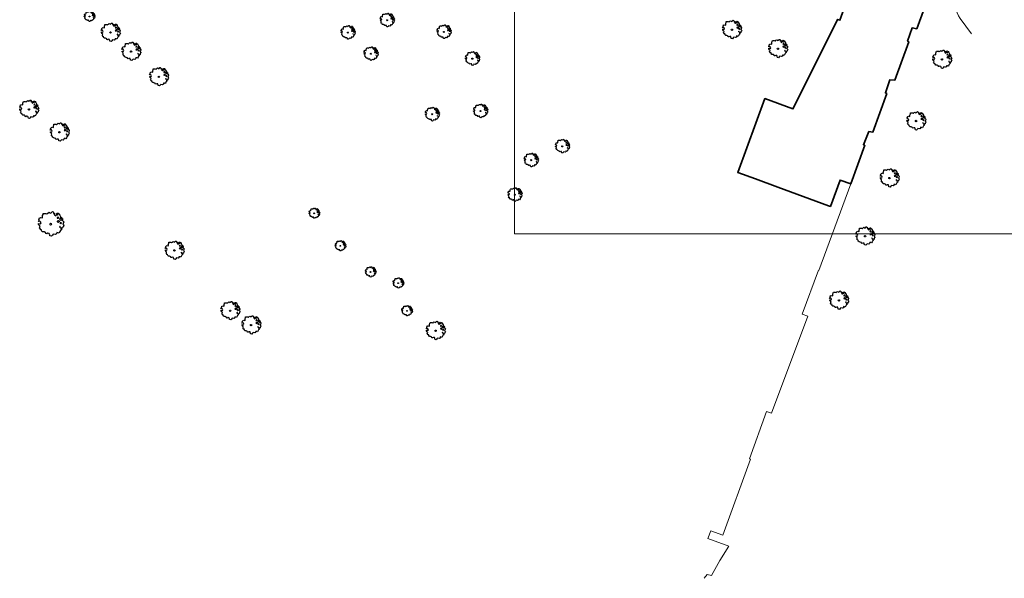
# Model space of a CAD drawing. Header units: metres. Extents: x 152391 to 157968, y 462336 to 467280.
# Tile 1 of 256: x 154646 to 154827, y 462336 to 462439. Entities that reach past the tile are written whole.
import ezdxf

# ---------------------------------------------------------------- set-up
doc = ezdxf.new("R2010")
doc.units = ezdxf.units.M
doc.header["$LTSCALE"] = 0.75
doc.layers.get('0').update_dxf_attribs({"lineweight": 25})
for name, color, linetype, lineweight in [('B-GV-GR-BOOM-S', 252, 'Continuous', 25), ('B-WE-OG-BEBOUWING-GV', 6, 'Continuous', 35), ('B-WE-VH-VERHARDING_TEGEL-GV', 251, 'Continuous', 18)]:
    doc.layers.add(name, color=color, linetype=linetype, lineweight=lineweight)
doc.layers.add('X-XX-AL-TEKENBLAD_HULPLIJN-G', color=7, linetype='Continuous', lineweight=18, plot=False)

# ---------------------------------------------------------------- blocks, each defined once
blk = doc.blocks.new('SGR-BOOM_0_10')
at = {"linetype": 'Continuous'}
for p, q in [((-0.96, 0.21), (-0.93, 0.27)), ((-0.84, 0.23), (-0.96, 0.21)), ((-0.94, -0.02), (-0.94, 0.05)), ((-0.94, 0.05), (-0.78, 0.04)), ((-0.93, 0.27), (-0.9, 0.3)), ((-0.92, 0.33), (-0.86, 0.49)), ((-0.9, 0.3), (-0.92, 0.33)), ((-0.86, 0.49), (-0.82, 0.48)), ((-0.8, 0.19), (-0.84, 0.23)), ((-0.82, 0.48), (-0.75, 0.51)), ((-0.75, 0.1), (-0.8, 0.19)), ((-0.78, 0.04), (-0.75, 0.1)), ((-0.75, 0.51), (-0.66, 0.48)), ((-0.66, 0.48), (-0.63, 0.52)), ((-0.64, 0.61), (-0.62, 0.67)), ((-0.63, 0.52), (-0.64, 0.61)), ((-0.62, 0.67), (-0.59, 0.75)), ((-0.59, 0.75), (-0.57, 0.84)), ((-0.57, 0.84), (-0.38, 0.84)), ((-0.38, 0.84), (-0.29, 0.81)), ((-0.29, 0.81), (-0.26, 0.82)), ((-0.26, 0.82), (-0.21, 0.87)), ((-0.21, 0.87), (-0.13, 0.93)), ((-0.13, 0.93), (-0.07, 0.89)), ((-0.07, 0.89), (-0.04, 0.85)), ((-0.04, 0.85), (0.04, 0.89)), ((0.04, 0.89), (0.12, 0.96)), ((0.12, 0.96), (0.15, 0.97)), ((0.15, 0.97), (0.19, 0.95)), ((0.19, 0.95), (0.22, 0.93)), ((0.23, 0.86), (0.21, 0.84)), ((0.21, 0.84), (0.3, 0.85)), ((0.22, 0.93), (0.23, 0.86)), ((0.3, 0.83), (0.29, 0.72)), ((0.29, 0.72), (0.32, 0.7)), ((0.3, 0.85), (0.3, 0.83)), ((0.32, 0.7), (0.39, 0.65)), ((0.39, 0.65), (0.42, 0.68)), ((0.42, 0.68), (0.45, 0.72)), ((0.44, 0.79), (0.5, 0.88)), ((0.45, 0.72), (0.44, 0.79)), ((0.5, 0.88), (0.57, 0.86)), ((0.53, 0.51), (0.5, 0.49)), ((0.5, 0.49), (0.52, 0.46)), ((0.52, 0.23), (0.5, 0.19)), ((0.5, 0.19), (0.58, 0.18)), ((0.55, 0.77), (0.52, 0.75)), ((0.52, 0.75), (0.53, 0.7)), ((0.52, 0.46), (0.55, 0.47)), ((0.59, 0.26), (0.52, 0.23)), ((0.53, 0.7), (0.54, 0.7)), ((0.55, 0.55), (0.53, 0.51)), ((0.54, 0.71), (0.55, 0.77)), ((0.58, 0.55), (0.55, 0.55)), ((0.55, 0.47), (0.58, 0.44)), ((0.57, 0.86), (0.65, 0.82)), ((0.61, 0.53), (0.58, 0.55)), ((0.58, 0.44), (0.61, 0.47)), ((0.58, 0.18), (0.63, 0.14)), ((0.63, 0.26), (0.59, 0.26)), ((0.63, 0.49), (0.61, 0.53)), ((0.61, 0.47), (0.63, 0.49)), ((0.68, 0.22), (0.63, 0.26)), ((0.63, 0.14), (0.68, 0.21)), ((0.65, 0.82), (0.7, 0.71)), ((0.68, 0.21), (0.7, 0.23)), ((0.74, 0.45), (0.69, 0.39)), ((0.69, 0.39), (0.72, 0.35)), ((0.7, 0.71), (0.78, 0.59)), ((0.72, 0.35), (0.78, 0.32)), ((0.78, 0.59), (0.74, 0.45)), ((0.76, 0.1), (0.74, 0.06)), ((0.81, 0.03), (0.74, 0.06)), ((0.8, 0.13), (0.76, 0.17)), ((0.76, 0.17), (0.76, 0.13)), ((0.76, 0.13), (0.76, 0.1)), ((0.78, 0.32), (0.81, 0.33)), ((0.83, 0.11), (0.8, 0.13)), ((0.83, 0.48), (0.81, 0.46)), ((0.81, 0.46), (0.82, 0.42)), ((0.81, 0.33), (0.88, 0.32)), ((0.81, 0.03), (0.85, 0.08)), ((0.82, 0.42), (0.86, 0.39)), ((0.87, 0.48), (0.83, 0.48)), ((0.85, 0.08), (0.83, 0.11)), ((0.86, 0.41), (0.92, 0.38)), ((0.86, 0.39), (0.87, 0.41)), ((0.91, 0.43), (0.87, 0.48)), ((0.88, 0.32), (0.92, 0.29)), ((0.97, 0.4), (0.91, 0.43)), ((0.92, 0.38), (0.97, 0.4)), ((0.92, 0.29), (1.02, 0.18)), ((0.97, 0.06), (0.94, 0.02)), ((0.94, 0.02), (0.99, -0.05)), ((1.02, 0.18), (0.97, 0.06)), ((-0.87, -0.1), (-0.94, -0.02)), ((-0.81, -0.18), (-0.87, -0.1)), ((-0.87, -0.28), (-0.84, -0.24)), ((-0.76, -0.42), (-0.87, -0.28)), ((-0.84, -0.24), (-0.81, -0.18)), ((-0.7, -0.44), (-0.76, -0.42)), ((-0.72, -0.51), (-0.7, -0.44)), ((-0.62, -0.59), (-0.72, -0.51)), ((-0.51, -0.61), (-0.62, -0.59)), ((-0.38, -0.66), (-0.51, -0.61)), ((-0.38, -0.73), (-0.38, -0.66)), ((-0.31, -0.75), (-0.38, -0.73)), ((-0.23, -0.71), (-0.31, -0.75)), ((-0.11, -0.72), (-0.23, -0.71)), ((-0.09, -0.8), (-0.11, -0.72)), ((-0.07, -0.84), (-0.09, -0.8)), ((-0.05, -0.9), (-0.07, -0.84)), ((0.06, -0.94), (-0.05, -0.9)), ((0.14, -0.86), (0.06, -0.94)), ((0.2, -0.77), (0.14, -0.86)), ((0.38, -0.81), (0.2, -0.77)), ((0.47, -0.76), (0.38, -0.81)), ((0.47, -0.65), (0.47, -0.76)), ((0.58, -0.66), (0.47, -0.65)), ((0.66, -0.7), (0.58, -0.66)), ((0.72, -0.57), (0.66, -0.7)), ((0.72, -0.16), (0.7, -0.2)), ((0.7, -0.2), (0.7, -0.24)), ((0.71, -0.24), (0.75, -0.23)), ((0.75, -0.19), (0.72, -0.16)), ((0.76, -0.5), (0.72, -0.57)), ((0.75, -0.23), (0.75, -0.19)), ((0.77, -0.47), (0.76, -0.5)), ((0.83, -0.45), (0.77, -0.47)), ((0.82, -0.27), (0.78, -0.33)), ((0.78, -0.33), (0.8, -0.36)), ((0.8, -0.36), (0.84, -0.4)), ((0.89, -0.33), (0.82, -0.27)), ((0.84, -0.4), (0.83, -0.45)), ((0.93, -0.29), (0.89, -0.33)), ((0.95, -0.24), (0.93, -0.29)), ((0.97, -0.17), (0.95, -0.24)), ((1.04, -0.1), (0.97, -0.17)), ((0.99, -0.05), (1.04, -0.1))]:
    blk.add_line(p, q, dxfattribs=at)
blk.add_circle((0, 0), 0.0711, dxfattribs=at)
blk = doc.blocks.new('SGR-BOOM_21_30')
at = {"linetype": 'Continuous'}
for p, q in [((-1.7, 0.37), (-1.66, 0.48)), ((-1.49, 0.41), (-1.7, 0.37)), ((-1.68, -0.03), (-1.67, 0.09)), ((-1.67, 0.09), (-1.39, 0.07)), ((-1.66, 0.48), (-1.6, 0.53)), ((-1.63, 0.58), (-1.53, 0.87)), ((-1.6, 0.53), (-1.63, 0.58)), ((-1.53, 0.87), (-1.46, 0.86)), ((-1.42, 0.33), (-1.49, 0.41)), ((-1.46, 0.86), (-1.34, 0.91)), ((-1.33, 0.18), (-1.42, 0.33)), ((-1.39, 0.07), (-1.33, 0.18)), ((-1.34, 0.91), (-1.18, 0.86)), ((-1.18, 0.86), (-1.12, 0.92)), ((-1.13, 1.09), (-1.11, 1.19)), ((-1.12, 0.92), (-1.13, 1.09)), ((-1.11, 1.19), (-1.05, 1.33)), ((-1.05, 1.33), (-1.02, 1.5)), ((-1.02, 1.5), (-0.67, 1.5)), ((-0.67, 1.5), (-0.52, 1.43)), ((-0.52, 1.43), (-0.47, 1.45)), ((-0.47, 1.45), (-0.37, 1.55)), ((-0.37, 1.55), (-0.23, 1.65)), ((-0.23, 1.65), (-0.13, 1.58)), ((-0.13, 1.58), (-0.06, 1.52)), ((-0.06, 1.52), (0.07, 1.58)), ((0.07, 1.58), (0.2, 1.71)), ((0.2, 1.71), (0.26, 1.73)), ((0.26, 1.73), (0.33, 1.7)), ((0.33, 1.7), (0.39, 1.65)), ((0.4, 1.53), (0.38, 1.5)), ((0.38, 1.5), (0.53, 1.52)), ((0.39, 1.65), (0.4, 1.53)), ((0.54, 1.48), (0.51, 1.29)), ((0.51, 1.29), (0.57, 1.24)), ((0.53, 1.52), (0.54, 1.48)), ((0.57, 1.24), (0.69, 1.15)), ((0.69, 1.15), (0.75, 1.2)), ((0.75, 1.2), (0.8, 1.29)), ((0.79, 1.4), (0.89, 1.56)), ((0.8, 1.29), (0.79, 1.4)), ((0.89, 1.56), (1.02, 1.53)), ((0.94, 0.91), (0.89, 0.87)), ((0.89, 0.87), (0.93, 0.83)), ((0.93, 0.41), (0.89, 0.33)), ((0.89, 0.33), (1.03, 0.32)), ((0.97, 1.37), (0.93, 1.33)), ((0.93, 1.33), (0.95, 1.25)), ((0.93, 0.83), (0.98, 0.84)), ((1.05, 0.46), (0.93, 0.41)), ((0.97, 0.97), (0.94, 0.91)), ((0.95, 1.25), (0.96, 1.24)), ((0.96, 1.27), (0.97, 1.37)), ((1.03, 0.97), (0.97, 0.97)), ((0.98, 0.84), (1.03, 0.78)), ((1.02, 1.53), (1.16, 1.45)), ((1.08, 0.94), (1.03, 0.97)), ((1.03, 0.78), (1.08, 0.84)), ((1.03, 0.32), (1.11, 0.25)), ((1.11, 0.46), (1.05, 0.46)), ((1.12, 0.87), (1.08, 0.94)), ((1.08, 0.84), (1.12, 0.87)), ((1.22, 0.4), (1.11, 0.46)), ((1.11, 0.25), (1.2, 0.37)), ((1.16, 1.45), (1.25, 1.27)), ((1.2, 0.37), (1.24, 0.41)), ((1.32, 0.79), (1.23, 0.69)), ((1.23, 0.69), (1.27, 0.63)), ((1.25, 1.27), (1.38, 1.06)), ((1.27, 0.63), (1.38, 0.56)), ((1.34, 0.18), (1.31, 0.1)), ((1.43, 0.05), (1.31, 0.1)), ((1.38, 1.06), (1.32, 0.79)), ((1.36, 0.3), (1.34, 0.23)), ((1.34, 0.23), (1.34, 0.18)), ((1.43, 0.23), (1.36, 0.3)), ((1.38, 0.56), (1.44, 0.6)), ((1.47, 0.2), (1.43, 0.23)), ((1.43, 0.05), (1.51, 0.14)), ((1.47, 0.86), (1.44, 0.81)), ((1.44, 0.81), (1.46, 0.74)), ((1.44, 0.6), (1.57, 0.56)), ((1.46, 0.74), (1.53, 0.69)), ((1.54, 0.86), (1.47, 0.86)), ((1.51, 0.14), (1.47, 0.2)), ((1.53, 0.73), (1.64, 0.68)), ((1.53, 0.69), (1.54, 0.73)), ((1.62, 0.76), (1.54, 0.86)), ((1.57, 0.56), (1.64, 0.51)), ((1.73, 0.71), (1.62, 0.76)), ((1.64, 0.68), (1.73, 0.71)), ((1.64, 0.51), (1.81, 0.32)), ((1.72, 0.1), (1.67, 0.04)), ((1.67, 0.04), (1.76, -0.09)), ((1.81, 0.32), (1.72, 0.1)), ((-1.54, -0.18), (-1.68, -0.03)), ((-1.55, -0.51), (-1.49, -0.42)), ((-1.35, -0.75), (-1.55, -0.51)), ((-1.44, -0.32), (-1.54, -0.18)), ((-1.49, -0.42), (-1.44, -0.32)), ((-1.25, -0.78), (-1.35, -0.75)), ((-1.27, -0.9), (-1.25, -0.78)), ((-1.11, -1.05), (-1.27, -0.9)), ((-0.91, -1.08), (-1.11, -1.05)), ((-0.67, -1.18), (-0.91, -1.08)), ((-0.68, -1.29), (-0.67, -1.18)), ((-0.55, -1.33), (-0.68, -1.29)), ((-0.4, -1.26), (-0.55, -1.33)), ((-0.19, -1.28), (-0.4, -1.26)), ((-0.16, -1.43), (-0.19, -1.28)), ((-0.13, -1.49), (-0.16, -1.43)), ((-0.1, -1.61), (-0.13, -1.49)), ((0.11, -1.67), (-0.1, -1.61)), ((0.25, -1.52), (0.11, -1.67)), ((0.36, -1.38), (0.25, -1.52)), ((0.68, -1.44), (0.36, -1.38)), ((0.83, -1.36), (0.68, -1.44)), ((0.84, -1.16), (0.83, -1.36)), ((1.03, -1.18), (0.84, -1.16)), ((1.18, -1.24), (1.03, -1.18)), ((1.29, -1.01), (1.18, -1.24)), ((1.29, -0.29), (1.24, -0.36)), ((1.24, -0.36), (1.25, -0.42)), ((1.26, -0.42), (1.33, -0.41)), ((1.33, -0.34), (1.29, -0.29)), ((1.36, -0.88), (1.29, -1.01)), ((1.33, -0.41), (1.33, -0.34)), ((1.37, -0.83), (1.36, -0.88)), ((1.48, -0.8), (1.37, -0.83)), ((1.46, -0.47), (1.39, -0.59)), ((1.39, -0.59), (1.43, -0.64)), ((1.43, -0.64), (1.5, -0.7)), ((1.58, -0.59), (1.46, -0.47)), ((1.5, -0.7), (1.48, -0.8)), ((1.66, -0.52), (1.58, -0.59)), ((1.68, -0.42), (1.66, -0.52)), ((1.72, -0.31), (1.68, -0.42)), ((1.84, -0.18), (1.72, -0.31)), ((1.76, -0.09), (1.84, -0.18))]:
    blk.add_line(p, q, dxfattribs=at)
blk.add_circle((0, 0), 0.126, dxfattribs=at)
blk = doc.blocks.new('SGR-BOOM_31_50')
at = {"linetype": 'Continuous'}
for p, q in [((-1.4, 1.78), (-1.36, 2)), ((-1.36, 2), (-0.89, 2)), ((-0.89, 2), (-0.69, 1.91)), ((-0.69, 1.91), (-0.63, 1.93)), ((-0.63, 1.93), (-0.49, 2.06)), ((-0.49, 2.06), (-0.3, 2.2)), ((-0.3, 2.2), (-0.18, 2.11)), ((-0.18, 2.11), (-0.08, 2.02)), ((-0.08, 2.02), (0.09, 2.11)), ((0.09, 2.11), (0.27, 2.28)), ((0.27, 2.28), (0.35, 2.31)), ((0.35, 2.31), (0.44, 2.26)), ((0.44, 2.26), (0.52, 2.2)), ((0.54, 2.04), (0.51, 2)), ((0.51, 2), (0.71, 2.02)), ((0.52, 2.2), (0.54, 2.04)), ((0.72, 1.98), (0.68, 1.71)), ((0.71, 2.02), (0.72, 1.98)), ((1.05, 1.87), (1.19, 2.09)), ((1.06, 1.71), (1.05, 1.87)), ((1.19, 2.09), (1.36, 2.04)), ((1.3, 1.82), (1.23, 1.78)), ((1.28, 1.69), (1.3, 1.82)), ((1.36, 2.04), (1.54, 1.93)), ((1.54, 1.93), (1.67, 1.69)), ((-2.27, 0.49), (-2.21, 0.64)), ((-1.99, 0.55), (-2.27, 0.49)), ((-2.24, -0.04), (-2.22, 0.11)), ((-2.22, 0.11), (-1.85, 0.09)), ((-2.21, 0.64), (-2.13, 0.71)), ((-2.18, 0.77), (-2.04, 1.17)), ((-2.13, 0.71), (-2.18, 0.77)), ((-2.04, 1.17), (-1.94, 1.14)), ((-1.9, 0.44), (-1.99, 0.55)), ((-1.94, 1.14), (-1.79, 1.21)), ((-1.77, 0.25), (-1.9, 0.44)), ((-1.85, 0.09), (-1.77, 0.25)), ((-1.79, 1.21), (-1.57, 1.14)), ((-1.57, 1.14), (-1.49, 1.23)), ((-1.51, 1.45), (-1.48, 1.58)), ((-1.49, 1.23), (-1.51, 1.45)), ((-1.48, 1.58), (-1.4, 1.78)), ((0.68, 1.71), (0.75, 1.65)), ((0.75, 1.65), (0.92, 1.54)), ((0.92, 1.54), (1, 1.6)), ((1, 1.6), (1.06, 1.71)), ((1.25, 1.21), (1.19, 1.17)), ((1.19, 1.17), (1.23, 1.1)), ((1.23, 0.55), (1.19, 0.44)), ((1.19, 0.44), (1.37, 0.42)), ((1.23, 1.78), (1.27, 1.67)), ((1.23, 1.1), (1.31, 1.12)), ((1.4, 0.62), (1.23, 0.55)), ((1.3, 1.3), (1.25, 1.21)), ((1.27, 1.67), (1.28, 1.65)), ((1.37, 1.3), (1.3, 1.3)), ((1.31, 1.12), (1.37, 1.03)), ((1.44, 1.25), (1.37, 1.3)), ((1.37, 1.03), (1.44, 1.12)), ((1.37, 0.42), (1.48, 0.33)), ((1.48, 0.62), (1.4, 0.62)), ((1.5, 1.17), (1.44, 1.25)), ((1.44, 1.12), (1.5, 1.17)), ((1.62, 0.53), (1.48, 0.62)), ((1.48, 0.33), (1.61, 0.49)), ((1.61, 0.49), (1.65, 0.55)), ((1.76, 1.06), (1.64, 0.93)), ((1.64, 0.93), (1.7, 0.84)), ((1.67, 1.69), (1.84, 1.41)), ((1.7, 0.84), (1.84, 0.75)), ((1.79, 0.25), (1.75, 0.14)), ((1.91, 0.07), (1.75, 0.14)), ((1.84, 1.41), (1.76, 1.06)), ((1.81, 0.4), (1.79, 0.31)), ((1.79, 0.31), (1.79, 0.25)), ((1.9, 0.31), (1.81, 0.4)), ((1.84, 0.75), (1.92, 0.79)), ((1.96, 0.27), (1.9, 0.31)), ((1.91, 0.07), (2.01, 0.18)), ((1.96, 1.14), (1.92, 1.08)), ((1.92, 1.08), (1.95, 0.99)), ((1.92, 0.79), (2.09, 0.75)), ((1.95, 0.99), (2.04, 0.93)), ((2.06, 1.14), (1.96, 1.14)), ((2.01, 0.18), (1.96, 0.27)), ((2.04, 0.97), (2.18, 0.9)), ((2.04, 0.93), (2.06, 0.97)), ((2.16, 1.01), (2.06, 1.14)), ((2.09, 0.75), (2.18, 0.68)), ((2.3, 0.95), (2.16, 1.01)), ((2.18, 0.9), (2.3, 0.95)), ((2.18, 0.68), (2.41, 0.42)), ((2.29, 0.14), (2.23, 0.05)), ((2.23, 0.05), (2.35, -0.13)), ((2.41, 0.42), (2.29, 0.14)), ((-2.05, -0.24), (-2.24, -0.04)), ((-2.07, -0.67), (-1.99, -0.56)), ((-1.8, -1), (-2.07, -0.67)), ((-1.91, -0.43), (-2.05, -0.24)), ((-1.99, -0.56), (-1.91, -0.43)), ((-1.67, -1.05), (-1.8, -1)), ((-1.7, -1.2), (-1.67, -1.05)), ((-1.48, -1.4), (-1.7, -1.2)), ((-1.22, -1.44), (-1.48, -1.4)), ((-0.89, -1.57), (-1.22, -1.44)), ((-0.91, -1.72), (-0.89, -1.57)), ((-0.73, -1.77), (-0.91, -1.72)), ((-0.53, -1.68), (-0.73, -1.77)), ((-0.25, -1.7), (-0.53, -1.68)), ((-0.21, -1.9), (-0.25, -1.7)), ((1.11, -1.81), (0.91, -1.92)), ((1.13, -1.55), (1.11, -1.81)), ((1.37, -1.57), (1.13, -1.55)), ((1.58, -1.66), (1.37, -1.57)), ((1.72, -1.35), (1.58, -1.66)), ((1.72, -0.39), (1.65, -0.48)), ((1.65, -0.48), (1.67, -0.56)), ((1.68, -0.56), (1.78, -0.54)), ((1.78, -0.45), (1.72, -0.39)), ((1.81, -1.18), (1.72, -1.35)), ((1.78, -0.54), (1.78, -0.45)), ((1.82, -1.11), (1.81, -1.18)), ((1.98, -1.07), (1.82, -1.11)), ((1.95, -0.63), (1.85, -0.78)), ((1.85, -0.78), (1.9, -0.85)), ((1.9, -0.85), (1.99, -0.94)), ((2.1, -0.78), (1.95, -0.63)), ((1.99, -0.94), (1.98, -1.07)), ((2.21, -0.7), (2.1, -0.78)), ((2.24, -0.56), (2.21, -0.7)), ((2.29, -0.41), (2.24, -0.56)), ((2.46, -0.24), (2.29, -0.41)), ((2.35, -0.13), (2.46, -0.24)), ((-0.18, -1.99), (-0.21, -1.9)), ((-0.13, -2.14), (-0.18, -1.99)), ((0.15, -2.23), (-0.13, -2.14)), ((0.34, -2.03), (0.15, -2.23)), ((0.47, -1.83), (0.34, -2.03)), ((0.91, -1.92), (0.47, -1.83))]:
    blk.add_line(p, q, dxfattribs=at)
blk.add_circle((0, 0), 0.169, dxfattribs=at)
blk = doc.blocks.new('SGR-BOOM_0_20')
at = {"linetype": 'Continuous'}
for p, q in [((-1.28, 0.27), (-1.24, 0.36)), ((-1.12, 0.31), (-1.28, 0.27)), ((-1.26, -0.02), (-1.25, 0.06)), ((-1.25, 0.06), (-1.04, 0.05)), ((-1.24, 0.36), (-1.2, 0.4)), ((-1.22, 0.43), (-1.15, 0.66)), ((-1.2, 0.4), (-1.22, 0.43)), ((-1.15, 0.66), (-1.09, 0.64)), ((-1.07, 0.25), (-1.12, 0.31)), ((-1.09, 0.64), (-1.01, 0.68)), ((-1, 0.14), (-1.07, 0.25)), ((-1.04, 0.05), (-1, 0.14)), ((-1.01, 0.68), (-0.88, 0.64)), ((-0.88, 0.64), (-0.84, 0.69)), ((-0.85, 0.82), (-0.83, 0.89)), ((-0.84, 0.69), (-0.85, 0.82)), ((-0.83, 0.89), (-0.79, 1)), ((-0.79, 1), (-0.76, 1.12)), ((-0.76, 1.12), (-0.5, 1.12)), ((-0.5, 1.12), (-0.39, 1.07)), ((-0.39, 1.07), (-0.35, 1.09)), ((-0.35, 1.09), (-0.27, 1.16)), ((-0.27, 1.16), (-0.17, 1.24)), ((-0.17, 1.24), (-0.1, 1.19)), ((-0.1, 1.19), (-0.05, 1.14)), ((-0.05, 1.14), (0.05, 1.19)), ((0.05, 1.19), (0.15, 1.28)), ((0.15, 1.28), (0.2, 1.3)), ((0.2, 1.3), (0.25, 1.27)), ((0.25, 1.27), (0.29, 1.24)), ((0.3, 1.15), (0.28, 1.12)), ((0.28, 1.12), (0.4, 1.14)), ((0.29, 1.24), (0.3, 1.15)), ((0.41, 1.11), (0.38, 0.96)), ((0.38, 0.96), (0.42, 0.93)), ((0.4, 1.14), (0.41, 1.11)), ((0.42, 0.93), (0.52, 0.87)), ((0.52, 0.87), (0.56, 0.9)), ((0.56, 0.9), (0.6, 0.96)), ((0.59, 1.05), (0.67, 1.17)), ((0.6, 0.96), (0.59, 1.05)), ((0.67, 1.17), (0.76, 1.15)), ((0.7, 0.68), (0.67, 0.66)), ((0.67, 0.66), (0.69, 0.62)), ((0.69, 0.31), (0.67, 0.25)), ((0.67, 0.25), (0.77, 0.24)), ((0.73, 1.03), (0.69, 1)), ((0.69, 1), (0.71, 0.94)), ((0.69, 0.62), (0.74, 0.63)), ((0.79, 0.35), (0.69, 0.31)), ((0.73, 0.73), (0.7, 0.68)), ((0.71, 0.94), (0.72, 0.93)), ((0.72, 0.95), (0.73, 1.03)), ((0.77, 0.73), (0.73, 0.73)), ((0.74, 0.63), (0.77, 0.58)), ((0.76, 1.15), (0.87, 1.09)), ((0.81, 0.71), (0.77, 0.73)), ((0.77, 0.58), (0.81, 0.63)), ((0.77, 0.24), (0.83, 0.19)), ((0.83, 0.35), (0.79, 0.35)), ((0.84, 0.66), (0.81, 0.71)), ((0.81, 0.63), (0.84, 0.66)), ((0.91, 0.3), (0.83, 0.35)), ((0.83, 0.19), (0.9, 0.27)), ((0.87, 1.09), (0.94, 0.95)), ((0.9, 0.27), (0.93, 0.31)), ((0.99, 0.59), (0.92, 0.52)), ((0.92, 0.52), (0.96, 0.47)), ((0.94, 0.95), (1.03, 0.79)), ((0.96, 0.47), (1.03, 0.42)), ((1.01, 0.14), (0.98, 0.08)), ((1.08, 0.04), (0.98, 0.08)), ((1.03, 0.79), (0.99, 0.59)), ((1.02, 0.22), (1.01, 0.18)), ((1.01, 0.18), (1.01, 0.14)), ((1.07, 0.18), (1.02, 0.22)), ((1.03, 0.42), (1.08, 0.45)), ((1.1, 0.15), (1.07, 0.18)), ((1.1, 0.64), (1.08, 0.61)), ((1.08, 0.61), (1.1, 0.56)), ((1.08, 0.45), (1.17, 0.42)), ((1.08, 0.04), (1.13, 0.1)), ((1.16, 0.64), (1.1, 0.64)), ((1.1, 0.56), (1.15, 0.52)), ((1.13, 0.1), (1.1, 0.15)), ((1.15, 0.55), (1.23, 0.51)), ((1.15, 0.52), (1.16, 0.55)), ((1.22, 0.57), (1.16, 0.64)), ((1.17, 0.42), (1.23, 0.39)), ((1.3, 0.53), (1.22, 0.57)), ((1.23, 0.51), (1.3, 0.53)), ((1.23, 0.39), (1.36, 0.24)), ((1.29, 0.08), (1.25, 0.03)), ((1.25, 0.03), (1.32, -0.07)), ((1.36, 0.24), (1.29, 0.08)), ((-1.15, -0.13), (-1.26, -0.02)), ((-1.16, -0.38), (-1.12, -0.32)), ((-1.02, -0.56), (-1.16, -0.38)), ((-1.08, -0.24), (-1.15, -0.13)), ((-1.12, -0.32), (-1.08, -0.24)), ((-0.94, -0.59), (-1.02, -0.56)), ((-0.95, -0.67), (-0.94, -0.59)), ((-0.83, -0.79), (-0.95, -0.67)), ((-0.68, -0.81), (-0.83, -0.79)), ((-0.5, -0.88), (-0.68, -0.81)), ((-0.51, -0.97), (-0.5, -0.88)), ((-0.41, -0.99), (-0.51, -0.97)), ((-0.3, -0.95), (-0.41, -0.99)), ((-0.14, -0.96), (-0.3, -0.95)), ((-0.12, -1.07), (-0.14, -0.96)), ((-0.1, -1.12), (-0.12, -1.07)), ((-0.07, -1.2), (-0.1, -1.12)), ((0.08, -1.25), (-0.07, -1.2)), ((0.19, -1.14), (0.08, -1.25)), ((0.27, -1.03), (0.19, -1.14)), ((0.51, -1.08), (0.27, -1.03)), ((0.62, -1.02), (0.51, -1.08)), ((0.63, -0.87), (0.62, -1.02)), ((0.77, -0.88), (0.63, -0.87)), ((0.89, -0.93), (0.77, -0.88)), ((0.96, -0.76), (0.89, -0.93)), ((0.96, -0.22), (0.93, -0.27)), ((0.93, -0.27), (0.94, -0.32)), ((0.95, -0.32), (1, -0.3)), ((1, -0.26), (0.96, -0.22)), ((1.02, -0.66), (0.96, -0.76)), ((1, -0.3), (1, -0.26)), ((1.03, -0.63), (1.02, -0.66)), ((1.11, -0.6), (1.03, -0.63)), ((1.1, -0.35), (1.04, -0.44)), ((1.04, -0.44), (1.07, -0.48)), ((1.07, -0.48), (1.12, -0.53)), ((1.18, -0.44), (1.1, -0.35)), ((1.12, -0.53), (1.11, -0.6)), ((1.24, -0.39), (1.18, -0.44)), ((1.26, -0.32), (1.24, -0.39)), ((1.29, -0.23), (1.26, -0.32)), ((1.38, -0.13), (1.29, -0.23)), ((1.32, -0.07), (1.38, -0.13))]:
    blk.add_line(p, q, dxfattribs=at)
blk.add_circle((0, 0), 0.0948, dxfattribs=at)

msp = doc.modelspace()

# ---------------------------------------------------------------- linework, layer by layer
at = {"layer": 'B-WE-OG-BEBOUWING-GV'}
msp.add_lwpolyline([(154798.23, 462442.8), (154797.02, 462439.38), (154796.59, 462439.54), (154788.87, 462424.06), (154788.37, 462423.02), (154783.2, 462424.93), (154778.18, 462411.3), (154781.43, 462410.12), (154785.58, 462408.6), (154794.95, 462405.15), (154795.27, 462405.03), (154797.08, 462409.89), (154799.03, 462409.17), (154801.61, 462416.3), (154801.38, 462416.41), (154802.39, 462418.83), (154803.13, 462418.73), (154805.67, 462425.84), (154805.45, 462425.96), (154806.27, 462428.41), (154807.15, 462428.3), (154809.74, 462435.41), (154809.52, 462435.54), (154810.37, 462437.96), (154811.21, 462437.82), (154813.82, 462444.94)], dxfattribs=at)
at = {"layer": 'B-WE-VH-VERHARDING_TEGEL-GV'}
for points in [[(154820.7, 462445.29), (154820.96, 462445.76), (154823.36, 462451.59), (154823.4, 462451.72), (154821.46, 462452.61), (154821.43, 462452.56), (154820.71, 462450.81), (154820.7, 462450.78), (154820.69, 462450.77), (154818.72, 462445.92), (154818.71, 462445.89), (154818.32, 462444.96), (154818.19, 462443.6), (154818.19, 462443.02), (154818.25, 462442.43), (154818.35, 462441.85), (154818.5, 462441.28), (154818.7, 462440.73), (154818.95, 462440.19), (154819.25, 462439.69), (154821.31, 462436.87)], [(154813.82, 462444.94), (154811.21, 462437.82), (154810.37, 462437.96), (154809.52, 462435.54), (154809.74, 462435.41), (154807.15, 462428.3), (154806.27, 462428.41), (154805.45, 462425.96), (154805.67, 462425.84), (154803.13, 462418.73), (154802.39, 462418.83), (154801.38, 462416.41), (154801.61, 462416.3), (154799.03, 462409.17), (154793.16, 462393.2), (154793.05, 462393.24), (154790.08, 462385.16), (154791.12, 462384.78), (154784.39, 462366.84), (154783.46, 462367.18), (154780.32, 462358.44), (154780.51, 462358.37), (154775.44, 462344.36), (154773.21, 462345.18), (154772.66, 462343.72), (154776.54, 462342.35), (154774.87, 462339.69), (154773.3, 462336.93), (154772.52, 462337.07), (154771.94, 462336.39)]]:
    msp.add_lwpolyline(points, dxfattribs=at)
at = {"layer": 'X-XX-AL-TEKENBLAD_HULPLIJN-G', "flags": 128}
msp.add_lwpolyline([(155036.92, 462830.47), (154981.31, 462830.47), (154981.31, 462830.47), (154736.92, 462830.47), (154736.92, 462594.77), (154736.92, 462594.77), (154736.92, 462399.97), (154895.44, 462399.97), (154895.44, 462490.79), (155036.92, 462490.79)], close=True, dxfattribs=at)

# ---------------------------------------------------------------- block references
at = {"layer": 'B-GV-GR-BOOM-S', "transparency": 33554559}
for name, p in [('SGR-BOOM_0_10', (154658.45, 462440.08)), ('SGR-BOOM_0_20', (154713.42, 462439.39)), ('SGR-BOOM_21_30', (154662.34, 462437.13)), ('SGR-BOOM_0_20', (154706.18, 462437.12)), ('SGR-BOOM_0_20', (154723.91, 462437.24)), ('SGR-BOOM_21_30', (154777.08, 462437.64)), ('SGR-BOOM_21_30', (154785.59, 462434.13)), ('SGR-BOOM_21_30', (154666.15, 462433.61)), ('SGR-BOOM_0_20', (154710.42, 462433.19)), ('SGR-BOOM_0_20', (154729.16, 462432.3)), ('SGR-BOOM_21_30', (154815.88, 462432.15)), ('SGR-BOOM_21_30', (154671.27, 462428.93)), ('SGR-BOOM_21_30', (154647.28, 462422.92)), ('SGR-BOOM_0_20', (154721.74, 462422.03)), ('SGR-BOOM_0_20', (154730.65, 462422.62)), ('SGR-BOOM_21_30', (154811.09, 462420.79)), ('SGR-BOOM_21_30', (154652.92, 462418.72)), ('SGR-BOOM_0_20', (154745.77, 462416.11)), ('SGR-BOOM_0_20', (154740.01, 462413.56)), ('SGR-BOOM_21_30', (154806.18, 462410.26)), ('SGR-BOOM_0_20', (154737, 462407.18)), ('SGR-BOOM_31_50', (154651.29, 462401.75)), ('SGR-BOOM_0_10', (154699.96, 462403.75)), ('SGR-BOOM_21_30', (154801.69, 462399.52)), ('SGR-BOOM_21_30', (154674.15, 462396.9)), ('SGR-BOOM_0_10', (154704.79, 462397.75)), ('SGR-BOOM_0_10', (154710.35, 462392.92)), ('SGR-BOOM_0_10', (154715.48, 462390.87)), ('SGR-BOOM_21_30', (154796.84, 462387.69)), ('SGR-BOOM_21_30', (154684.44, 462385.76)), ('SGR-BOOM_0_10', (154717.09, 462385.75)), ('SGR-BOOM_21_30', (154688.31, 462383.13)), ('SGR-BOOM_21_30', (154722.37, 462382.09))]:
    msp.add_blockref(name, p, dxfattribs=at)

doc.saveas('drawing.dxf')
